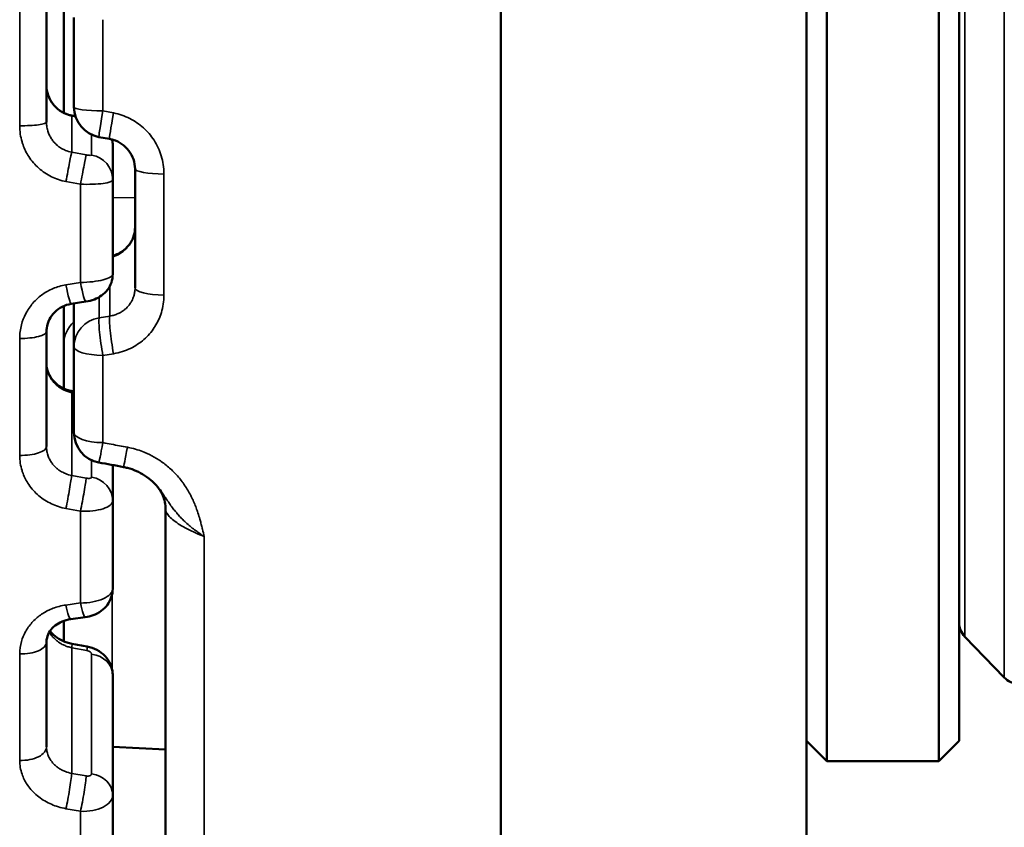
# Model space of a CAD drawing. Header units: millimetres. Extents: x 38 to 2514, y 38 to 1622.
# Tile 143 of 256: x 1134.39 to 1144.06, y 783.54 to 791.47. Entities that reach past the tile are written whole.
import ezdxf

# ---------------------------------------------------------------- set-up
doc = ezdxf.new("R2010")
doc.units = ezdxf.units.MM
doc.header["$LTSCALE"] = 7.692308
doc.layers.add('Visible (ISO)', color=7, linetype='Continuous', lineweight=50)
doc.layers.add('Visible Narrow (ISO)', color=7, linetype='Continuous', lineweight=35)

msp = doc.modelspace()

# ---------------------------------------------------------------- linework, layer by layer
at = {"layer": 'Visible (ISO)'}
for p, q in [((1142.3154, 801.1927), (1142.3154, 784.1927)), ((1143.4154, 784.1927), (1143.4154, 801.1927)), ((1143.6154, 784.3927), (1143.6154, 800.9927)), ((1139.1154, 776.1927), (1139.1154, 796.1927)), ((1142.1154, 796.1927), (1142.1154, 776.1927)), ((1134.825, 790.5531), (1134.825, 791.9115)), ((1134.6557, 791.6429), (1134.6557, 790.4621)), ((1134.925, 791.4901), (1134.925, 790.6112)), ((1135.2753, 790.2971), (1135.1711, 790.3161)), ((1135.3057, 790.2372), (1135.3057, 789.8964)), ((1135.525, 788.8381), (1135.525, 790.0041)), ((1134.825, 789.8842), (1134.825, 789.8842)), ((1135.3057, 788.9703), (1135.3057, 789.8964)), ((1134.825, 788.8621), (1134.825, 788.8621)), ((1135.0421, 788.7015), (1134.8992, 788.6789)), ((1134.925, 788.2586), (1134.925, 788.683)), ((1134.825, 788.6575), (1134.825, 788.2902)), ((1134.6557, 788.4084), (1134.6557, 787.2792)), ((1134.825, 787.85), (1134.825, 788.2902)), ((1134.925, 788.2586), (1134.925, 787.4181)), ((1135.3057, 787.0981), (1135.3057, 786.7489)), ((1135.3057, 785.8839), (1135.3057, 786.7489)), ((1135.825, 786.6609), (1135.825, 777.6815)), ((1135.0366, 785.6052), (1134.8937, 785.5859)), ((1134.825, 785.3686), (1134.825, 785.5693)), ((1143.6715, 785.414), (1144.0589, 785.0128)), ((1134.6557, 785.3612), (1134.6557, 784.333)), ((1135.3057, 785.0378), (1135.3057, 783.8612)), ((1135.3057, 784.3339), (1135.825, 784.3067)), ((1142.1154, 784.3927), (1142.3154, 784.1927)), ((1143.6154, 784.3927), (1143.4154, 784.1927)), ((1142.3154, 784.1927), (1143.4154, 784.1927)), ((1135.3057, 783.0952), (1135.3057, 783.8612))]:
    msp.add_line(p, q, dxfattribs=at)
for centre, radius, start, end in [((1135.225, 790.6112), 0.3, 180, 259.63362), ((1135.225, 787.4181), 0.3, 180, 259.52739), ((1143.8154, 785.5529), 0.2, 180, 224), ((1144.2028, 785.1517), 0.2, 224, 268)]:
    msp.add_arc(centre, radius, start, end, dxfattribs=at)
for centre, major_axis, ratio, start_param, end_param in [((1135.325, 786.6609), (0.5, 0), 0.934204, 6.283185, 6.283478), ((1134.4057, 785.3612), (0.25, 0), 0.466901, 6.283124, 6.283182)]:
    msp.add_ellipse(centre, major_axis=major_axis, ratio=ratio, start_param=start_param, end_param=end_param, dxfattribs=at)
for points, knots in [([(1134.6557, 790.8204), (1134.6557, 790.7884), (1134.6612, 790.7559), (1134.6821, 790.6953), (1134.6977, 790.6663), (1134.7368, 790.6157), (1134.7606, 790.5933), (1134.8131, 790.5574), (1134.8424, 790.5435), (1134.8835, 790.5312), (1134.8945, 790.5285), (1134.9056, 790.5265)], [0, 0, 0, 0, 0.00992396, 0.00992396, 0.01972425, 0.01972425, 0.02936114, 0.02936114, 0.03884949, 0.03884949, 0.0422394, 0.0422394, 0.0422394, 0.0422394]), ([(1135.525, 790.0041), (1135.525, 790.0354), (1135.5197, 790.0676), (1135.499, 790.1277), (1135.4835, 790.1565), (1135.4449, 790.2068), (1135.4215, 790.2291), (1135.3697, 790.265), (1135.3407, 790.2791), (1135.2991, 790.292), (1135.2872, 790.2949), (1135.2753, 790.2971)], [0, 0, 0, 0, 0.0099763, 0.0099763, 0.01976731, 0.01976731, 0.02928077, 0.02928077, 0.03871675, 0.03871675, 0.04236816, 0.04236816, 0.04236816, 0.04236816]), ([(1135.2998, 790.2915), (1135.3003, 790.2893), (1135.3008, 790.287), (1135.3042, 790.2691), (1135.3057, 790.2531), (1135.3057, 790.2372)], [0.034555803, 0.034555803, 0.034555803, 0.034555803, 0.035254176, 0.035254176, 0.040029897, 0.040029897, 0.040029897, 0.040029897]), ([(1135.3057, 789.1501), (1135.3247, 789.1556), (1135.3432, 789.1629), (1135.3874, 789.1851), (1135.4124, 789.2025), (1135.4554, 789.2426), (1135.4739, 789.2659), (1135.5031, 789.3165), (1135.5137, 789.3445), (1135.5232, 789.3906), (1135.525, 789.4087), (1135.525, 789.4267)], [0.00325462, 0.00325462, 0.00325462, 0.00325462, 0.00915188, 0.00915188, 0.01822791, 0.01822791, 0.02747246, 0.02747246, 0.03718195, 0.03718195, 0.04328312, 0.04328312, 0.04328312, 0.04328312]), ([(1135.3057, 788.9703), (1135.3057, 788.943), (1135.3012, 788.9154), (1135.284, 788.8641), (1135.2712, 788.8396), (1135.2389, 788.7963), (1135.2191, 788.777), (1135.1752, 788.7453), (1135.1508, 788.7328), (1135.0991, 788.7132), (1135.0706, 788.706), (1135.0421, 788.7015)], [0, 0, 0, 0, 0.00818499, 0.00818499, 0.01628093, 0.01628093, 0.02444774, 0.02444774, 0.03274396, 0.03274396, 0.04140998, 0.04140998, 0.04140998, 0.04140998]), ([(1134.8992, 788.6789), (1134.8682, 788.6741), (1134.838, 788.6644), (1134.7835, 788.6373), (1134.7587, 788.6196), (1134.716, 788.5782), (1134.698, 788.5537), (1134.6708, 788.5007), (1134.6617, 788.4714), (1134.6565, 788.4307), (1134.6557, 788.4196), (1134.6557, 788.4084)], [0, 0, 0, 0, 0.00953334, 0.00953334, 0.01901072, 0.01901072, 0.02881702, 0.02881702, 0.03906247, 0.03906247, 0.04288439, 0.04288439, 0.04288439, 0.04288439]), ([(1134.6557, 788.0947), (1134.6557, 788.0634), (1134.6621, 788.0313), (1134.6871, 787.9716), (1134.7057, 787.943), (1134.7507, 787.8957), (1134.7767, 787.8756), (1134.832, 787.8453), (1134.8615, 787.834), (1134.8966, 787.8258), (1134.9015, 787.8248), (1134.9065, 787.8238)], [0, 0, 0, 0, 0.01175386, 0.01175386, 0.0230459, 0.0230459, 0.03311545, 0.03311545, 0.04242689, 0.04242689, 0.04394077, 0.04394077, 0.04394077, 0.04394077]), ([(1135.7626, 786.8629), (1135.7236, 786.9135), (1135.6745, 786.9599), (1135.5679, 787.0289), (1135.5106, 787.0544), (1135.4382, 787.0731), (1135.425, 787.0761), (1135.4118, 787.0785)], [0, 0, 0, 0, 0.020678, 0.020678, 0.03910483, 0.03910483, 0.04314211, 0.04314211, 0.04314211, 0.04314211]), ([(1135.825, 786.6611), (1135.825, 786.7114), (1135.8142, 786.7607), (1135.7871, 786.827), (1135.7728, 786.8497), (1135.7626, 786.8629)], [0, 0, 0, 0, 0.0190882, 0.0190882, 0.03313097, 0.03313097, 0.03313097, 0.03313097]), ([(1135.3057, 785.8839), (1135.3057, 785.8559), (1135.3011, 785.8275), (1135.2834, 785.7746), (1135.2702, 785.7494), (1135.2368, 785.7042), (1135.2162, 785.6838), (1135.169, 785.6491), (1135.1417, 785.6347), (1135.0886, 785.6152), (1135.0626, 785.6088), (1135.0366, 785.6052)], [0, 0, 0, 0, 0.00843626, 0.00843626, 0.01681423, 0.01681423, 0.02539332, 0.02539332, 0.03456198, 0.03456198, 0.04245437, 0.04245437, 0.04245437, 0.04245437]), ([(1134.8937, 785.5859), (1134.8639, 785.5819), (1134.835, 785.574), (1134.7835, 785.5524), (1134.7601, 785.5385), (1134.7198, 785.5065), (1134.7028, 785.4879), (1134.6758, 785.4479), (1134.6662, 785.426), (1134.6575, 785.39), (1134.6557, 785.3755), (1134.6557, 785.3612)], [0, 0, 0, 0, 0.00919579, 0.00919579, 0.0183044, 0.0183044, 0.02788007, 0.02788007, 0.03844457, 0.03844457, 0.04538693, 0.04538693, 0.04538693, 0.04538693]), ([(1134.6905, 785.4697), (1134.6962, 785.4617), (1134.7027, 785.4537), (1134.7278, 785.4267), (1134.7508, 785.408), (1134.8013, 785.378), (1134.8287, 785.3659), (1134.873, 785.3521), (1134.8891, 785.3481), (1134.9054, 785.3451)], [0.01852992, 0.01852992, 0.01852992, 0.01852992, 0.02273831, 0.02273831, 0.03297642, 0.03297642, 0.04218401, 0.04218401, 0.0471678, 0.0471678, 0.0471678, 0.0471678]), ([(1135.0544, 785.3177), (1135.0881, 785.3115), (1135.1214, 785.3001), (1135.1812, 785.2684), (1135.2087, 785.2477), (1135.2536, 785.1997), (1135.2718, 785.1719), (1135.296, 785.1149), (1135.3031, 785.0852), (1135.3055, 785.0497), (1135.3057, 785.0437), (1135.3057, 785.0378)], [0, 0, 0, 0, 0.01029109, 0.01029109, 0.02041769, 0.02041769, 0.03015311, 0.03015311, 0.03909596, 0.03909596, 0.04087882, 0.04087882, 0.04087882, 0.04087882])]:
    msp.add_open_spline(points, degree=3, knots=knots, dxfattribs=at)
for points in [[(1134.9056, 790.5265), (1134.9168, 790.5244), (1134.928, 790.5223), (1134.9392, 790.5203)], [(1134.9065, 787.8238), (1134.9127, 787.8227), (1134.9189, 787.8215), (1134.925, 787.8203)], [(1135.4118, 787.0785), (1135.3314, 787.0934), (1135.2509, 787.1082), (1135.1705, 787.1231)], [(1134.9054, 785.3451), (1134.9551, 785.3359), (1135.0047, 785.3268), (1135.0544, 785.3177)]]:
    msp.add_open_spline(points, degree=3, dxfattribs=at)
at = {"layer": 'Visible Narrow (ISO)'}
for p, q in [((1144.0589, 785.0128), (1144.0589, 800.3727)), ((1143.6715, 799.9715), (1143.6715, 785.414)), ((1134.3926, 791.6262), (1134.3926, 790.4267)), ((1135.2093, 791.4672), (1135.2093, 790.5715)), ((1134.9036, 790.5237), (1134.9402, 790.517)), ((1134.9036, 790.5237), (1134.9036, 790.1667)), ((1135.2093, 790.5715), (1135.3135, 790.5521)), ((1135.0991, 790.3389), (1135.0991, 790.1395)), ((1135.0465, 790.1407), (1134.9036, 790.1667)), ((1135.8093, 788.7648), (1135.8093, 789.953)), ((1134.99, 789.8533), (1134.8471, 789.8797)), ((1134.99, 788.889), (1134.99, 789.8533)), ((1135.525, 789.7228), (1135.3057, 789.7208)), ((1134.8471, 788.8661), (1134.99, 788.889)), ((1135.2771, 788.56), (1135.2771, 788.8532)), ((1135.1729, 788.5438), (1135.1729, 788.7456)), ((1135.7986, 788.6527), (1135.7985, 788.6527)), ((1135.2771, 788.56), (1135.1729, 788.5438)), ((1134.3926, 788.3403), (1134.3926, 787.1932)), ((1135.3135, 788.1906), (1135.2093, 788.174)), ((1135.2093, 788.174), (1135.2093, 787.3176)), ((1134.9036, 787.8078), (1134.925, 787.8038)), ((1134.9036, 787.8078), (1134.9036, 786.9952)), ((1135.0991, 787.1458), (1135.0991, 786.9786)), ((1135.0465, 786.9692), (1134.9036, 786.9952)), ((1134.5596, 786.8153), (1134.5596, 786.8154)), ((1134.99, 786.645), (1134.8471, 786.6714)), ((1134.99, 785.7445), (1134.99, 786.645)), ((1136.2041, 786.3971), (1136.2041, 777.3334)), ((1135.2989, 785.0978), (1135.2989, 785.8245)), ((1134.8471, 785.7248), (1134.99, 785.7445)), ((1134.9036, 785.3054), (1135.0526, 785.2781)), ((1134.9036, 785.3054), (1134.9036, 784.0727)), ((1134.3926, 785.2446), (1134.3926, 784.2)), ((1135.0991, 785.2441), (1135.0991, 784.0674)), ((1135.0465, 784.0478), (1134.9036, 784.0727)), ((1134.99, 783.7011), (1134.8471, 783.7264)), ((1134.99, 782.9036), (1134.99, 783.7011))]:
    msp.add_line(p, q, dxfattribs=at)
for centre, major_axis, ratio, start_param, end_param in [((1135.225, 790.6112), (-0.3, 0), 0.13245, 0, 1.518436), ((1134.8602, 790.2806), (0.0454, 0.2458), 0.036831, 6.283181, 6.439684), ((1135.225, 790.6112), (-0.054, -0.2951), 0.027955, 4.852372, 6.283185), ((1135.3292, 790.5922), (-0.054, -0.2951), 0.027752, 4.853528, 6.283185), ((1134.4057, 790.4621), (0.25, 0), 0.142053, 4.660029, 6.283185), ((1135.0557, 790.2372), (0.25, 0), 0.987414, 0, 0.222251), ((1134.8602, 789.9236), (0.0447, 0.246), 0.020365, 0.156425, 1.754189), ((1135.0031, 789.8976), (0.0447, 0.246), 0.020094, 0.156424, 1.755755), ((1135.0491, 790.1482), (-0.05, 0.0089), 0.153508, 1.545764, 3.168693), ((1135.0557, 789.8964), (0.25, 0), 0.987414, 0, 1.396263), ((1135.825, 790.0041), (-0.3, 0), 0.170738, 0, 1.518436), ((1135.325, 789.9068), (-0.5, 0), 0.372669, 0.126505, 0.12655), ((1135.0057, 789.9052), (-0.3, 0.0091), 0.17485, 1.52375, 3.146911), ((1135.0057, 788.9616), (0.3, 0.0093), 0.240376, 4.652592, 6.275758), ((1135.0031, 788.9484), (0.039, -0.2469), 0.091113, 4.940961, 6.283185), ((1134.8602, 788.9259), (0.039, -0.2469), 0.091377, 4.942535, 6.283192), ((1135.825, 788.8381), (-0.3, 0), 0.244788, 0, 1.518436), ((1135.325, 788.2902), (-0.5, 0), 0.70655, 5.639684, 6.283185), ((1135.225, 788.2586), (-0.3, 0), 0.965473, 4.886922, 6.283185), ((1135.225, 788.2586), (-0.0461, 0.2964), 0.098698, 0.26075, 1.844579), ((1135.3292, 788.2748), (-0.0461, 0.2964), 0.098501, 0.260745, 1.843417), ((1134.4057, 788.4084), (0.25, 0), 0.27284, 4.660029, 6.283185), ((1135.225, 788.2586), (-0.3, 0), 0.282155, 0, 1.518436), ((1134.8602, 787.5781), (0.0463, 0.2457), 0.001686, 5.920786, 6.283196), ((1135.225, 787.4181), (-0.3, 0), 0.335635, 0, 1.518435), ((1134.4057, 787.2792), (0.25, 0), 0.344752, 4.660029, 6.283185), ((1135.225, 787.4181), (-0.0545, -0.295), 0.010054, 0, 1.224831), ((1135.4663, 787.3735), (-0.0545, -0.295), 0.010503, 0, 1.222151), ((1134.8602, 786.7655), (0.0448, 0.246), 0.017279, 4.322955, 5.92072), ((1135.0031, 786.7395), (0.0448, 0.246), 0.017535, 4.321387, 5.920718), ((1135.0491, 786.9868), (-0.0499, 0.0093), 0.349539, 1.583668, 3.206598), ((1135.0557, 786.7489), (0.25, 0), 0.932954, 0, 1.396263), ((1135.0057, 786.7572), (-0.3, 0.0097), 0.375553, 1.53056, 3.153721), ((1135.0057, 785.8758), (0.3, 0.01), 0.436749, 4.645449, 6.268614), ((1134.8602, 785.8337), (0.0334, -0.2478), 0.121641, 5.150949, 6.283197), ((1135.0031, 785.853), (0.0335, -0.2477), 0.121398, 5.149367, 6.283185), ((1134.4057, 785.57), (0.25, 0), 0.530057, 0.562099, 0.562531), ((1134.4057, 785.3612), (0.25, 0), 0.466901, 4.660029, 6.283127), ((1134.8602, 785.0992), (0.0452, 0.2459), 0.04013, 5.714839, 6.283185), ((1135.0092, 785.0718), (0.0452, 0.2459), 0.040409, 5.714832, 6.283185), ((1135.0491, 785.2513), (-0.0497, 0.0102), 0.530374, 3.24962, 4.749962), ((1135.0557, 785.0378), (0.25, 0), 0.837719, 0, 1.396263), ((1134.4057, 784.333), (0.25, 0), 0.532384, 4.660029, 6.283185), ((1134.8602, 783.8665), (0.043, 0.2463), 0.054168, 4.116651, 5.714415), ((1135.0031, 783.8416), (0.043, 0.2463), 0.054399, 4.115076, 5.714407), ((1135.0491, 784.0747), (-0.0497, 0.0102), 0.530516, 1.627015, 3.249944), ((1135.0557, 783.8612), (0.25, 0), 0.837719, 0, 1.396263), ((1135.0057, 783.8686), (-0.2999, 0.0108), 0.559842, 1.538637, 3.161799)]:
    msp.add_ellipse(centre, major_axis=major_axis, ratio=ratio, start_param=start_param, end_param=end_param, dxfattribs=at)
for points, knots in [([(1134.6557, 790.8204), (1134.6557, 790.8058), (1134.6568, 790.7913), (1134.6611, 790.7626), (1134.6642, 790.7484), (1134.6717, 790.7238), (1134.6755, 790.7133), (1134.6843, 790.6928), (1134.6893, 790.6828), (1134.698, 790.6673), (1134.7016, 790.6615), (1134.7122, 790.6455), (1134.7195, 790.6358), (1134.7354, 790.617), (1134.744, 790.6081), (1134.7545, 790.5984), (1134.7561, 790.597), (1134.7645, 790.5895), (1134.7716, 790.5838), (1134.7861, 790.5731), (1134.7935, 790.5681), (1134.8078, 790.5594), (1134.8146, 790.5556), (1134.8324, 790.5465), (1134.8439, 790.5414), (1134.8684, 790.5324), (1134.8814, 790.5286), (1134.8977, 790.5249), (1134.9007, 790.5243), (1134.9036, 790.5237)], [0, 0, 0, 0, 0.1, 0.1, 0.2, 0.2, 0.275983, 0.275983, 0.352352, 0.352352, 0.4, 0.4, 0.489336, 0.489336, 0.583679, 0.583679, 0.6, 0.6, 0.67141, 0.67141, 0.741638, 0.741638, 0.8, 0.8, 0.889332, 0.889332, 0.980273, 0.980273, 1, 1, 1, 1]), ([(1135.3135, 790.5521), (1135.3711, 790.5414), (1135.477, 790.5047), (1135.6117, 790.412), (1135.7166, 790.2897), (1135.7901, 790.1349), (1135.8093, 790.0165), (1135.8093, 789.953)], [0.0000003, 0.0000003, 0.0000003, 0.0000003, 0.2, 0.4, 0.6, 0.8, 1, 1, 1, 1]), ([(1134.8471, 789.8797), (1134.796, 789.8891), (1134.7484, 789.9051), (1134.659, 789.9491), (1134.6173, 789.9771), (1134.5425, 790.0432), (1134.5094, 790.0814), (1134.459, 790.16), (1134.4399, 790.1987), (1134.4219, 790.2486), (1134.4186, 790.2584), (1134.4004, 790.319), (1134.3927, 790.3713), (1134.3926, 790.4267)], [0.0000004, 0.0000004, 0.0000004, 0.0000004, 0.2, 0.2, 0.4, 0.4, 0.6, 0.6, 0.7610055, 0.7610055, 0.8, 0.8, 1, 1, 1, 1]), ([(1134.9036, 790.1667), (1134.8823, 790.1707), (1134.8614, 790.177), (1134.8361, 790.1876), (1134.8307, 790.1901), (1134.8113, 790.1996), (1134.7978, 790.2076), (1134.7756, 790.223), (1134.7665, 790.2301), (1134.7477, 790.2466), (1134.7381, 790.2563), (1134.7202, 790.2769), (1134.7118, 790.2879), (1134.697, 790.3107), (1134.6904, 790.3224), (1134.6787, 790.3469), (1134.6737, 790.3597), (1134.6691, 790.3741), (1134.6687, 790.3755), (1134.6636, 790.3926), (1134.6601, 790.4088), (1134.6565, 790.4374), (1134.6557, 790.4497), (1134.6557, 790.4621)], [0.0000002, 0.0000002, 0.0000002, 0.0000002, 0.156644, 0.156644, 0.2, 0.2, 0.3152154, 0.3152154, 0.4, 0.4, 0.5, 0.5, 0.6, 0.6, 0.6945965, 0.6945965, 0.7898717, 0.7898717, 0.8, 0.8, 0.9145154, 0.9145154, 1, 1, 1, 1]), ([(1135.3057, 789.1401), (1135.3122, 789.142), (1135.3185, 789.1442), (1135.3367, 789.1509), (1135.3482, 789.156), (1135.3729, 789.1687), (1135.386, 789.1767), (1135.4081, 789.1925), (1135.4176, 789.2001), (1135.4356, 789.2164), (1135.4442, 789.2252), (1135.4602, 789.2436), (1135.4677, 789.2533), (1135.4756, 789.265), (1135.4766, 789.2666), (1135.4849, 789.2792), (1135.4914, 789.2908), (1135.5029, 789.3152), (1135.5079, 789.328), (1135.5163, 789.3551), (1135.5197, 789.3696), (1135.5239, 789.3982), (1135.525, 789.4123), (1135.525, 789.4267)], [0.0664433, 0.0664433, 0.0664433, 0.0664433, 0.1124063, 0.1124063, 0.2, 0.2, 0.3100268, 0.3100268, 0.4, 0.4, 0.4928728, 0.4928728, 0.5857995, 0.5857995, 0.6, 0.6, 0.7, 0.7, 0.8, 0.8, 0.9040611, 0.9040611, 1, 1, 1, 1]), ([(1134.3926, 788.3403), (1134.3927, 788.3869), (1134.3985, 788.4313), (1134.4101, 788.4746), (1134.4198, 788.511), (1134.4336, 788.5467), (1134.4503, 788.5796), (1134.4535, 788.5858), (1134.4567, 788.592), (1134.4601, 788.598), (1134.4812, 788.6358), (1134.5062, 788.6692), (1134.5329, 788.6982), (1134.5597, 788.7273), (1134.5883, 788.752), (1134.6192, 788.7737), (1134.6501, 788.7955), (1134.6832, 788.8142), (1134.7208, 788.83), (1134.7585, 788.8458), (1134.8007, 788.8586), (1134.8471, 788.8661)], [0.0000001, 0.0000001, 0.0000001, 0.0000001, 0.1666667, 0.1666667, 0.1666667, 0.3067134, 0.3067134, 0.3067134, 0.3333333, 0.3333333, 0.3333333, 0.5, 0.5, 0.5, 0.6666667, 0.6666667, 0.6666667, 0.8333333, 0.8333333, 0.8333333, 1, 1, 1, 1]), ([(1135.525, 788.8381), (1135.525, 788.8218), (1135.5236, 788.8058), (1135.5188, 788.778), (1135.5159, 788.766), (1135.5072, 788.7382), (1135.5007, 788.7228), (1135.4883, 788.6993), (1135.4831, 788.6907), (1135.4703, 788.6718), (1135.4623, 788.6617), (1135.4452, 788.6428), (1135.4361, 788.634), (1135.4184, 788.6192), (1135.4101, 788.6129), (1135.3929, 788.6013), (1135.3839, 788.596), (1135.37, 788.5887), (1135.3653, 788.5865), (1135.3481, 788.5786), (1135.3348, 788.5736), (1135.3069, 788.5654), (1135.2923, 788.5622), (1135.2771, 788.56)], [0, 0, 0, 0, 0.111614, 0.111614, 0.2, 0.2, 0.323766, 0.323766, 0.4, 0.4, 0.5, 0.5, 0.6, 0.6, 0.681848, 0.681848, 0.761414, 0.761414, 0.8, 0.8, 0.9, 0.9, 1, 1, 1, 1]), ([(1135.8093, 788.7648), (1135.8093, 788.7041), (1135.8003, 788.6476), (1135.7686, 788.5452), (1135.747, 788.4988), (1135.7187, 788.4535), (1135.7166, 788.4502), (1135.6853, 788.4025), (1135.6509, 788.3636), (1135.5732, 788.2956), (1135.5297, 788.2665), (1135.4308, 788.2189), (1135.3753, 788.2004), (1135.3135, 788.1906)], [0, 0, 0, 0, 0.2, 0.2, 0.385017, 0.385017, 0.4, 0.4, 0.6, 0.6, 0.8, 0.8, 1, 1, 1, 1]), ([(1134.6557, 788.0947), (1134.6557, 788.0808), (1134.6568, 788.067), (1134.6611, 788.0396), (1134.6642, 788.0261), (1134.6717, 788.0025), (1134.6755, 787.9925), (1134.6843, 787.9728), (1134.6893, 787.9633), (1134.698, 787.9484), (1134.7016, 787.9429), (1134.7122, 787.9275), (1134.7195, 787.9181), (1134.7354, 787.9), (1134.744, 787.8913), (1134.7545, 787.882), (1134.7561, 787.8806), (1134.7645, 787.8733), (1134.7716, 787.8678), (1134.7861, 787.8573), (1134.7935, 787.8524), (1134.8078, 787.8439), (1134.8146, 787.8401), (1134.8324, 787.8311), (1134.8439, 787.826), (1134.8684, 787.817), (1134.8814, 787.813), (1134.8977, 787.8091), (1134.9007, 787.8085), (1134.9036, 787.8078)], [0, 0, 0, 0, 0.1, 0.1, 0.2, 0.2, 0.275987, 0.275987, 0.352359, 0.352359, 0.4, 0.4, 0.48936, 0.48936, 0.58373, 0.58373, 0.6, 0.6, 0.671408, 0.671408, 0.741635, 0.741635, 0.8, 0.8, 0.889331, 0.889331, 0.980272, 0.980272, 1, 1, 1, 1]), ([(1134.9036, 786.9952), (1134.8823, 786.9994), (1134.8614, 787.0058), (1134.8361, 787.0162), (1134.8307, 787.0186), (1134.8113, 787.028), (1134.7978, 787.0357), (1134.7756, 787.0507), (1134.7665, 787.0575), (1134.7477, 787.0735), (1134.7381, 787.0828), (1134.7202, 787.1026), (1134.7118, 787.1131), (1134.697, 787.1349), (1134.6904, 787.1461), (1134.6787, 787.1695), (1134.6737, 787.1816), (1134.6691, 787.1954), (1134.6687, 787.1967), (1134.6636, 787.2131), (1134.6601, 787.2285), (1134.6565, 787.2557), (1134.6557, 787.2675), (1134.6557, 787.2792)], [0.0000002, 0.0000002, 0.0000002, 0.0000002, 0.1566439, 0.1566439, 0.2, 0.2, 0.3152149, 0.3152149, 0.4, 0.4, 0.5, 0.5, 0.6, 0.6, 0.6945968, 0.6945968, 0.7898724, 0.7898724, 0.8, 0.8, 0.9145155, 0.9145155, 1, 1, 1, 1]), ([(1136.2041, 786.3971), (1136.2041, 786.3972), (1136.2041, 786.3972), (1136.2041, 786.3972), (1136.1987, 786.4205), (1136.193, 786.4446), (1136.1872, 786.4686), (1136.186, 786.4736), (1136.1848, 786.4785), (1136.1835, 786.4835), (1136.18, 786.498), (1136.1763, 786.5124), (1136.1723, 786.5272), (1136.1688, 786.5405), (1136.1651, 786.5541), (1136.161, 786.5683), (1136.1555, 786.5874), (1136.1493, 786.6076), (1136.1423, 786.6289), (1136.1372, 786.6445), (1136.1316, 786.6606), (1136.1254, 786.6773), (1136.1193, 786.6936), (1136.1127, 786.7105), (1136.1053, 786.728), (1136.0985, 786.7439), (1136.0912, 786.7603), (1136.083, 786.7772), (1136.0795, 786.7844), (1136.0758, 786.7917), (1136.072, 786.7991), (1136.0631, 786.8163), (1136.0534, 786.834), (1136.0427, 786.8519), (1136.0323, 786.8695), (1136.0209, 786.8874), (1136.0088, 786.9051), (1136.0021, 786.9148), (1135.9951, 786.9246), (1135.9879, 786.9342), (1135.9763, 786.9497), (1135.9641, 786.965), (1135.9514, 786.9799), (1135.9389, 786.9945), (1135.9259, 787.0087), (1135.9127, 787.0224), (1135.9005, 787.035), (1135.888, 787.0472), (1135.8755, 787.0588), (1135.8605, 787.0725), (1135.8455, 787.0854), (1135.8302, 787.0976), (1135.8146, 787.1101), (1135.7987, 787.1218), (1135.7827, 787.1329), (1135.7726, 787.14), (1135.7624, 787.1467), (1135.752, 787.1533), (1135.7372, 787.1626), (1135.7222, 787.1715), (1135.7069, 787.18), (1135.6919, 787.1883), (1135.6765, 787.1962), (1135.6607, 787.2037), (1135.6462, 787.2106), (1135.6312, 787.2172), (1135.6157, 787.2235), (1135.5936, 787.2325), (1135.5704, 787.2409), (1135.5462, 787.2484), (1135.5227, 787.2557), (1135.4982, 787.2622), (1135.4728, 787.2677), (1135.4655, 787.2693), (1135.4581, 787.2708), (1135.4506, 787.2722)], [0.0000038, 0.0000038, 0.0000038, 0.0000038, 0.000015, 0.000015, 0.000015, 0.0920684, 0.0920684, 0.0920684, 0.1111111, 0.1111111, 0.1111111, 0.1666667, 0.1666667, 0.1666667, 0.2167004, 0.2167004, 0.2167004, 0.2841405, 0.2841405, 0.2841405, 0.3333333, 0.3333333, 0.3333333, 0.3815681, 0.3815681, 0.3815681, 0.4255984, 0.4255984, 0.4255984, 0.4444444, 0.4444444, 0.4444444, 0.4883351, 0.4883351, 0.4883351, 0.5316636, 0.5316636, 0.5316636, 0.5555556, 0.5555556, 0.5555556, 0.594005, 0.594005, 0.594005, 0.6317627, 0.6317627, 0.6317627, 0.6666667, 0.6666667, 0.6666667, 0.7081546, 0.7081546, 0.7081546, 0.7508125, 0.7508125, 0.7508125, 0.7777778, 0.7777778, 0.7777778, 0.8164579, 0.8164579, 0.8164579, 0.8542027, 0.8542027, 0.8542027, 0.8888889, 0.8888889, 0.8888889, 0.9382875, 0.9382875, 0.9382875, 0.9861542, 0.9861542, 0.9861542, 0.9999998, 0.9999998, 0.9999998, 0.9999998]), ([(1134.8471, 786.6714), (1134.796, 786.6809), (1134.7484, 786.6965), (1134.659, 786.7389), (1134.6173, 786.7657), (1134.5425, 786.8289), (1134.5094, 786.8652), (1134.459, 786.9401), (1134.4399, 786.9768), (1134.4219, 787.0242), (1134.4186, 787.0335), (1134.4004, 787.091), (1134.3927, 787.1407), (1134.3926, 787.1932)], [0.0000004, 0.0000004, 0.0000004, 0.0000004, 0.2, 0.2, 0.4, 0.4, 0.6, 0.6, 0.7610058, 0.7610058, 0.8, 0.8, 1, 1, 1, 1]), ([(1136.2041, 786.3971), (1136.204, 786.3971), (1136.204, 786.3972), (1136.204, 786.3972), (1136.2037, 786.3974), (1136.2035, 786.3975), (1136.2032, 786.3977), (1136.1893, 786.4067), (1136.1754, 786.416), (1136.1616, 786.4255), (1136.1476, 786.4352), (1136.1337, 786.4451), (1136.1201, 786.4551), (1136.1127, 786.4606), (1136.1053, 786.4662), (1136.0981, 786.4718), (1136.0837, 786.4829), (1136.0697, 786.4942), (1136.056, 786.5058), (1136.0419, 786.5177), (1136.0282, 786.5299), (1136.0146, 786.5426), (1136.0104, 786.5465), (1136.0062, 786.5505), (1136.0021, 786.5545), (1135.9914, 786.5649), (1135.9809, 786.5755), (1135.9705, 786.5865), (1135.9602, 786.5974), (1135.9501, 786.6086), (1135.9402, 786.6201), (1135.9316, 786.63), (1135.9232, 786.6402), (1135.9151, 786.6504), (1135.9048, 786.6632), (1135.8949, 786.6763), (1135.8853, 786.6894), (1135.8755, 786.7026), (1135.866, 786.716), (1135.8566, 786.7295), (1135.8509, 786.7378), (1135.8451, 786.7462), (1135.8394, 786.7545), (1135.8284, 786.7707), (1135.8173, 786.7869), (1135.8061, 786.803), (1135.7956, 786.8181), (1135.785, 786.8331), (1135.7742, 786.8476), (1135.7712, 786.8517), (1135.7681, 786.8557), (1135.7651, 786.8597), (1135.7643, 786.8608), (1135.7634, 786.8618), (1135.7626, 786.8629)], [0.000004, 0.000004, 0.000004, 0.000004, 0.0000146, 0.0000146, 0.0000146, 0.0008114, 0.0008114, 0.0008114, 0.0435871, 0.0435871, 0.0435871, 0.0872914, 0.0872914, 0.0872914, 0.1111111, 0.1111111, 0.1111111, 0.1585047, 0.1585047, 0.1585047, 0.2071273, 0.2071273, 0.2071273, 0.2222222, 0.2222222, 0.2222222, 0.2608782, 0.2608782, 0.2608782, 0.299591, 0.299591, 0.299591, 0.3333333, 0.3333333, 0.3333333, 0.3756533, 0.3756533, 0.3756533, 0.4182927, 0.4182927, 0.4182927, 0.4444444, 0.4444444, 0.4444444, 0.4948887, 0.4948887, 0.4948887, 0.5423718, 0.5423718, 0.5423718, 0.5555583, 0.5555583, 0.5555583, 0.5591772, 0.5591772, 0.5591772, 0.5591772]), ([(1135.825, 786.6609), (1135.825, 786.6517), (1135.8312, 786.6309), (1135.8587, 786.5944), (1135.9035, 786.5541), (1135.9636, 786.5121), (1136.0361, 786.4705), (1136.1175, 786.4313), (1136.1751, 786.4079), (1136.2041, 786.3971)], [0, 0, 0, 0, 0.1428571, 0.2857143, 0.4285714, 0.5714286, 0.7142857, 0.8571429, 0.9999928, 0.9999928, 0.9999928, 0.9999928]), ([(1134.3926, 785.2446), (1134.3927, 785.2874), (1134.3985, 785.3282), (1134.4101, 785.368), (1134.4198, 785.4014), (1134.4336, 785.4341), (1134.4503, 785.4643), (1134.4535, 785.47), (1134.4567, 785.4757), (1134.4601, 785.4812), (1134.4812, 785.5159), (1134.5062, 785.5464), (1134.5329, 785.573), (1134.5597, 785.5995), (1134.5883, 785.6221), (1134.6192, 785.6418), (1134.6501, 785.6616), (1134.6832, 785.6786), (1134.7208, 785.6928), (1134.7585, 785.707), (1134.8007, 785.7184), (1134.8471, 785.7248)], [0.0000001, 0.0000001, 0.0000001, 0.0000001, 0.1666667, 0.1666667, 0.1666667, 0.3067133, 0.3067133, 0.3067133, 0.3333333, 0.3333333, 0.3333333, 0.5, 0.5, 0.5, 0.6666667, 0.6666667, 0.6666667, 0.8333333, 0.8333333, 0.8333333, 1, 1, 1, 1]), ([(1134.6842, 785.4599), (1134.6874, 785.4538), (1134.6909, 785.4479), (1134.6946, 785.4422), (1134.698, 785.437), (1134.7015, 785.4319), (1134.7052, 785.427), (1134.7121, 785.4178), (1134.7194, 785.4092), (1134.7272, 785.4011), (1134.7353, 785.3925), (1134.7439, 785.3845), (1134.7529, 785.3771), (1134.7544, 785.3759), (1134.756, 785.3746), (1134.7576, 785.3733), (1134.7644, 785.3679), (1134.7715, 785.3627), (1134.7788, 785.3578), (1134.786, 785.353), (1134.7935, 785.3484), (1134.8013, 785.3439), (1134.8078, 785.3403), (1134.8145, 785.3368), (1134.8216, 785.3334), (1134.8324, 785.3282), (1134.8439, 785.3234), (1134.856, 785.319), (1134.8684, 785.3146), (1134.8813, 785.3107), (1134.8948, 785.3074), (1134.8977, 785.3067), (1134.9007, 785.3061), (1134.9036, 785.3054)], [0.3000389, 0.3000389, 0.3000389, 0.3000389, 0.3524008, 0.3524008, 0.3524008, 0.4, 0.4, 0.4, 0.4893747, 0.4893747, 0.4893747, 0.5837334, 0.5837334, 0.5837334, 0.6, 0.6, 0.6, 0.6714477, 0.6714477, 0.6714477, 0.7416986, 0.7416986, 0.7416986, 0.8, 0.8, 0.8, 0.8893128, 0.8893128, 0.8893128, 0.9802278, 0.9802278, 0.9802278, 1, 1, 1, 1]), ([(1134.9036, 784.0727), (1134.8823, 784.0769), (1134.8614, 784.083), (1134.8361, 784.0929), (1134.8307, 784.0952), (1134.8113, 784.1039), (1134.7978, 784.1111), (1134.7756, 784.125), (1134.7665, 784.1313), (1134.7477, 784.1459), (1134.7381, 784.1544), (1134.7202, 784.1725), (1134.7118, 784.1822), (1134.697, 784.202), (1134.6904, 784.2122), (1134.6787, 784.2334), (1134.6737, 784.2445), (1134.6691, 784.257), (1134.6687, 784.2582), (1134.6636, 784.273), (1134.6601, 784.287), (1134.6565, 784.3117), (1134.6557, 784.3223), (1134.6557, 784.333)], [0.0000002, 0.0000002, 0.0000002, 0.0000002, 0.1566431, 0.1566431, 0.2, 0.2, 0.3152141, 0.3152141, 0.4, 0.4, 0.5, 0.5, 0.6, 0.6, 0.6945974, 0.6945974, 0.7898736, 0.7898736, 0.8, 0.8, 0.9145156, 0.9145156, 1, 1, 1, 1]), ([(1134.8471, 783.7264), (1134.796, 783.7354), (1134.7484, 783.7499), (1134.659, 783.7889), (1134.6173, 783.8134), (1134.5425, 783.8708), (1134.5094, 783.9038), (1134.459, 783.9715), (1134.4399, 784.0047), (1134.4219, 784.0475), (1134.4186, 784.056), (1134.4004, 784.1079), (1134.3927, 784.1527), (1134.3926, 784.2)], [0.0000004, 0.0000004, 0.0000004, 0.0000004, 0.2, 0.2, 0.4, 0.4, 0.6, 0.6, 0.7610066, 0.7610066, 0.8, 0.8, 1, 1, 1, 1])]:
    msp.add_open_spline(points, degree=3, knots=knots, dxfattribs=at)
msp.add_open_spline([(1135.4506, 787.2722), (1135.4249, 787.277), (1135.3727, 787.2868), (1135.2923, 787.302), (1135.2372, 787.3123), (1135.2093, 787.3176)], degree=3, dxfattribs=at)

doc.saveas('drawing.dxf')
